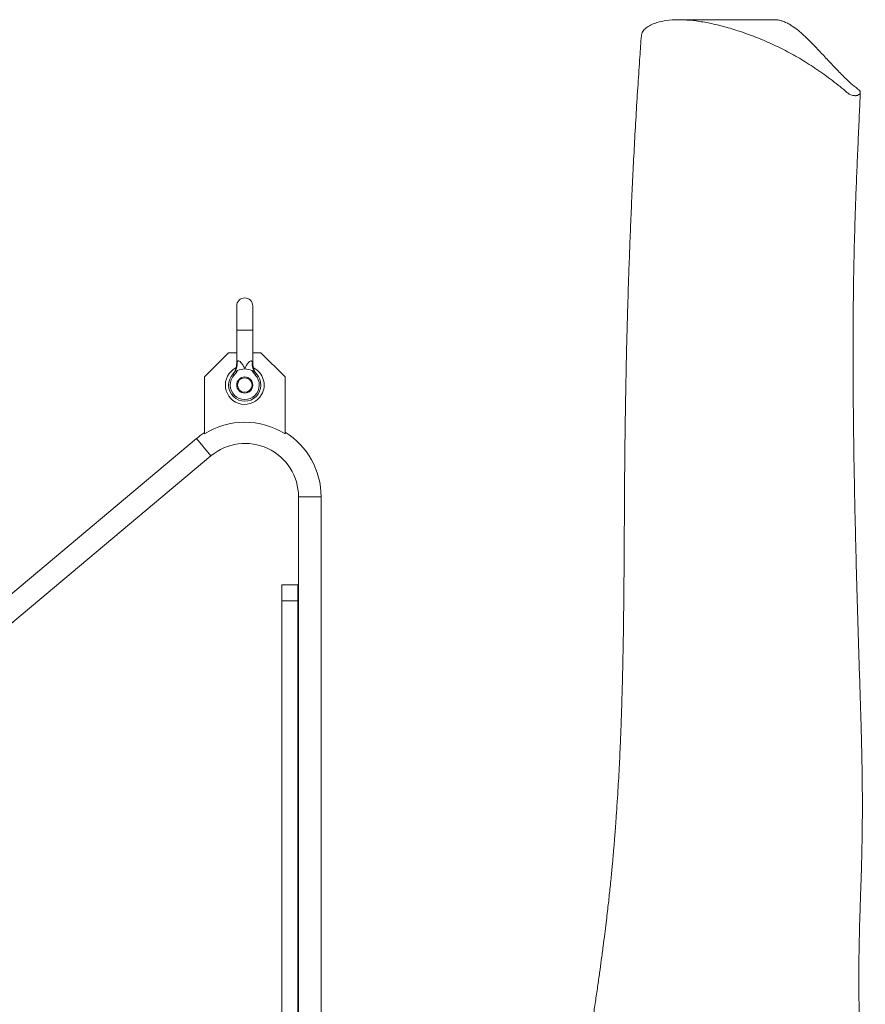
# Model space of a CAD drawing. Header units: millimetres. Extents: x 301 to 1719, y 744 to 2613.
# Tile 8 of 8: x 1193 to 1719, y 1999 to 2613. Entities that reach past the tile are written whole.
import ezdxf

# ---------------------------------------------------------------- set-up
doc = ezdxf.new("R2010")
doc.units = ezdxf.units.MM

msp = doc.modelspace()

# ---------------------------------------------------------------- linework, layer by layer
at = {"color": 7, "linetype": 'Continuous', "lineweight": 15}
for p, q in [((1663.18, 2612.55), (1603.12, 2612.55)), ((1327.7, 2434.2), (1327.7, 2419.11)), ((1337.76, 2419.11), (1337.76, 2434.2)), ((1327.7, 2419.11), (1327.7, 2398.24)), ((1337.76, 2398.24), (1337.76, 2419.11)), ((1322.67, 2405.03), (1307.58, 2389.94)), ((1327.7, 2405.03), (1322.67, 2405.03)), ((1342.79, 2405.03), (1337.76, 2405.03)), ((1357.88, 2389.94), (1342.79, 2405.03)), ((1307.58, 2389.94), (1307.58, 2354.53)), ((1325.46, 2391.86), (1326.19, 2391.17)), ((1340.01, 2391.86), (1339.28, 2391.17)), ((1357.88, 2354.53), (1357.88, 2389.94)), ((1302.64, 2351.53), (895.33, 2009.75)), ((839.93, 1944.88), (1311.69, 2340.74)), ((1366.23, 2315.31), (1366.23, 1943.58)), ((1380.31, 1943.58), (1380.31, 2315.31)), ((1355.79, 2260.52), (1365.85, 2260.52)), ((1355.79, 2250.46), (1355.79, 2260.52)), ((1365.85, 2260.52), (1365.85, 2250.46)), ((1355.79, 2250.46), (1355.79, 1943.58)), ((1365.85, 2250.46), (1355.79, 2250.46)), ((1365.85, 2250.46), (1365.85, 1943.58))]:
    msp.add_line(p, q, dxfattribs=at)
at = {"color": 8, "linetype": 'Continuous', "lineweight": 15}
for p, q in [((1332.73, 2419.11), (1327.7, 2419.11)), ((1337.76, 2419.11), (1332.73, 2419.11)), ((1302.64, 2351.53), (1311.69, 2340.74)), ((1380.31, 2315.31), (1366.23, 2315.31))]:
    msp.add_line(p, q, dxfattribs=at)
at = {"color": 7, "linetype": 'Continuous', "lineweight": 15}
for radius in [5.03, 4.53]:
    msp.add_circle((1332.73, 2384.91), radius, dxfattribs=at)
for centre, radius, start, end in [((1332.73, 2434.2), 5.03, 0, 180), ((1319.22, 2398.07), 8.84, 328.63486, 6.96359), ((1346.25, 2398.07), 8.84, 173.03641, 211.36514), ((1332.73, 2384.91), 12.07, 117.10621, 330.58928), ((1332.73, 2384.91), 10.06, 90, 116.61998), ((1332.73, 2384.91), 10.06, 63.38002, 90), ((1332.73, 2384.91), 12.07, 330.58928, 62.86374), ((1332.73, 2384.91), 10.06, 136.28959, 43.71041), ((1332.73, 2384.91), 9.05, 136.28959, 43.71041), ((1332.73, 2314.49), 47.28, 57.86507, 122.13493), ((1333.03, 2315.31), 47.28, 122.62083, 130), ((1333.03, 2315.31), 47.28, 0, 58.22712), ((1333.03, 2315.31), 33.2, 0, 130)]:
    msp.add_arc(centre, radius, start, end, dxfattribs=at)
for points, knots in [([(1714.65, 2565.53), (1714.51, 2565.47), (1714.24, 2565.35), (1713.64, 2565.25), (1712.96, 2565.22), (1711.97, 2565.31), (1710.72, 2565.55), (1709.31, 2566.15), (1708.21, 2567.01), (1704.44, 2570.33), (1699.13, 2574.4), (1692.81, 2579.08), (1687.94, 2582.4), (1681.52, 2586.62), (1673.43, 2591.45), (1663.27, 2596.52), (1655.02, 2600.19), (1648.37, 2602.78), (1641.67, 2605.14), (1633.83, 2607.67), (1624.6, 2610), (1615.97, 2611.62), (1607.92, 2612.51), (1600.46, 2612.64), (1593.81, 2611.97), (1588.59, 2610.63), (1584.68, 2608.89), (1581.96, 2607), (1580.42, 2604.97), (1579.82, 2603.5), (1579.83, 2602.8), (1579.84, 2602.71)], [0, 0, 0, 0, 0.001514, 0.003036, 0.004482, 0.006279, 0.010021, 0.014313, 0.021859, 0.029503, 0.089551, 0.119571, 0.149591, 0.179611, 0.239654, 0.299698, 0.359787, 0.389902, 0.420017, 0.480294, 0.540378, 0.600458, 0.660875, 0.721286, 0.783061, 0.844833, 0.886518, 0.928216, 0.969874, 0.996044, 1, 1, 1, 1]), ([(1663.18, 2612.53), (1663.74, 2612.52), (1664.95, 2612.48), (1666.89, 2612.03), (1669.03, 2611.25), (1671.39, 2610.13), (1674.23, 2608.44), (1676.94, 2606.42), (1679.54, 2604.18), (1682.18, 2601.69), (1685.95, 2598.12), (1690.69, 2593.09), (1695.2, 2588.29), (1699.09, 2584.07), (1702.12, 2580.9), (1705.19, 2577.76), (1708.38, 2574.56), (1711.61, 2571.74), (1714.34, 2569.66), (1715.78, 2568.43), (1716.29, 2567.42), (1716.09, 2566.39), (1715.11, 2565.8), (1714.65, 2565.53)], [0, 0, 0, 0, 0.050254, 0.108657, 0.167059, 0.22557, 0.284082, 0.372088, 0.416136, 0.460183, 0.548568, 0.637049, 0.726666, 0.771538, 0.816433, 0.85476, 0.893107, 0.935866, 0.957234, 0.967931, 0.97887, 0.990093, 1, 1, 1, 1]), ([(1579.81, 2602.71), (1579.49, 2598.32), (1578.76, 2588.36), (1577.69, 2572.28), (1576.59, 2554.61), (1575.58, 2536.8), (1574.66, 2519.14), (1573.84, 2501.86), (1573.1, 2484.9), (1572.45, 2468.19), (1571.87, 2451.79), (1571.36, 2435.73), (1570.92, 2420.17), (1570.55, 2405.05), (1570.23, 2390.29), (1569.96, 2375.69), (1569.73, 2361.14), (1569.54, 2346.46), (1569.41, 2332.89), (1569.31, 2320.28), (1569.24, 2308.56), (1569.18, 2296.13), (1569.12, 2285.14), (1569.06, 2275.68), (1569, 2267.97), (1568.94, 2259.95), (1568.86, 2251.59), (1568.77, 2243.12), (1568.66, 2234.95), (1568.55, 2227.51), (1568.44, 2220.99), (1568.33, 2215.42), (1568.23, 2210.69), (1568.14, 2206.29), (1568.02, 2201.35), (1567.87, 2195.39), (1567.67, 2188.32), (1567.43, 2180.46), (1567.15, 2172.7), (1566.86, 2165.15), (1566.56, 2157.93), (1566.2, 2150.27), (1565.79, 2142.16), (1565.31, 2133.6), (1564.77, 2124.94), (1564.24, 2117.03), (1563.75, 2110.34), (1563.34, 2105.01), (1563, 2100.69), (1562.73, 2097.47), (1562.54, 2095.27), (1562.41, 2093.75), (1562.3, 2092.41), (1562.16, 2090.92), (1562.01, 2089.21), (1561.84, 2087.3), (1561.58, 2084.54), (1561.23, 2080.79), (1560.75, 2075.9), (1560.24, 2070.91), (1559.7, 2065.89), (1559.15, 2060.88), (1558.53, 2055.44), (1557.8, 2049.4), (1556.96, 2042.6), (1555.97, 2034.87), (1554.89, 2026.78), (1553.73, 2018.37), (1552.51, 2009.76), (1551.18, 2000.6), (1549.76, 1991.16), (1548.16, 1980.78), (1546.39, 1969.75), (1544.68, 1959.34), (1543.59, 1953.01), (1543.16, 1950.45)], [0, 0, 0, 0, 0.025008, 0.056746, 0.08875, 0.120602, 0.150831, 0.180002, 0.208126, 0.23521, 0.261715, 0.287138, 0.31147, 0.334699, 0.357189, 0.379098, 0.400842, 0.422429, 0.444323, 0.460622, 0.477613, 0.495397, 0.514517, 0.525132, 0.536176, 0.547663, 0.559608, 0.572019, 0.583902, 0.594515, 0.603807, 0.611733, 0.618254, 0.623983, 0.630511, 0.639358, 0.649496, 0.660739, 0.672962, 0.682637, 0.692892, 0.703749, 0.715236, 0.72738, 0.740176, 0.752089, 0.761085, 0.768691, 0.774858, 0.779549, 0.782475, 0.784271, 0.786067, 0.78821, 0.790685, 0.793421, 0.796412, 0.802569, 0.80961, 0.817546, 0.824234, 0.831498, 0.839397, 0.848108, 0.858073, 0.869488, 0.882536, 0.894316, 0.90743, 0.921605, 0.936178, 0.950867, 0.969735, 0.987798, 1, 1, 1, 1]), ([(1718.11, 1816.19), (1718.2, 1818), (1718.38, 1821.67), (1718.59, 1826.94), (1718.76, 1831.76), (1718.89, 1835.82), (1718.99, 1839.11), (1719.05, 1841.59), (1719.1, 1843.53), (1719.13, 1845.22), (1719.17, 1846.99), (1719.2, 1848.7), (1719.23, 1850.96), (1719.27, 1853.9), (1719.29, 1856.99), (1719.3, 1860.34), (1719.26, 1864.03), (1719.13, 1868), (1719.02, 1871.86), (1718.91, 1875.33), (1718.82, 1878.66), (1718.68, 1882.26), (1718.43, 1886.16), (1718.27, 1890.39), (1718.02, 1894.51), (1717.77, 1898.3), (1717.55, 1901.96), (1717.39, 1905.49), (1717.27, 1908.97), (1717.15, 1912.58), (1717.03, 1916.76), (1716.89, 1921.56), (1716.76, 1926.44), (1716.64, 1931.06), (1716.55, 1935.19), (1716.47, 1939.39), (1716.41, 1943.85), (1716.34, 1948.67), (1716.26, 1953.64), (1716.17, 1958.92), (1716.06, 1964.57), (1715.94, 1970.73), (1715.81, 1977.26), (1715.63, 1983.87), (1715.62, 1990.23), (1715.44, 1996.12), (1715.35, 2001.69), (1715.3, 2007.18), (1715.27, 2012.74), (1715.28, 2018.39), (1715.31, 2024.41), (1715.39, 2030.99), (1715.5, 2037.93), (1715.67, 2045.32), (1715.87, 2052.71), (1716.1, 2059.98), (1716.34, 2066.93), (1716.6, 2074.15), (1716.85, 2081.95), (1717.11, 2091.6), (1717.34, 2102.74), (1717.48, 2115.64), (1717.48, 2126.43), (1717.42, 2135.12), (1717.36, 2141.07), (1717.28, 2146.38), (1717.21, 2150.43), (1717.15, 2153.25), (1717.11, 2155.25), (1717.07, 2157.13), (1717.01, 2159.95), (1716.91, 2164.08), (1716.77, 2169.66), (1716.6, 2175.84), (1716.28, 2186.39), (1715.8, 2200.99), (1715.2, 2219.54), (1714.63, 2238.15), (1714.08, 2257.03), (1713.56, 2276.26), (1713.08, 2295.83), (1712.65, 2315.69), (1712.27, 2335.89), (1712.01, 2353.93), (1711.83, 2369.91), (1711.72, 2383.97), (1711.66, 2398.5), (1711.66, 2413.45), (1711.74, 2428.77), (1711.9, 2444.42), (1712.17, 2460.33), (1712.55, 2476.42), (1713.06, 2492.65), (1713.65, 2508.92), (1714.32, 2525.2), (1715.03, 2541.35), (1715.67, 2555.45), (1716.02, 2563.87), (1716.16, 2567.21)], [0, 0, 0, 0, 0.00683, 0.013808, 0.01989, 0.025052, 0.029242, 0.032406, 0.034538, 0.036778, 0.039132, 0.0416, 0.044079, 0.047438, 0.051607, 0.055096, 0.059441, 0.064355, 0.069184, 0.073334, 0.07688, 0.080981, 0.085762, 0.091016, 0.09613, 0.100037, 0.104232, 0.108891, 0.112584, 0.116478, 0.121506, 0.127111, 0.133169, 0.138575, 0.143152, 0.147559, 0.15315, 0.159186, 0.165356, 0.17151, 0.178528, 0.185914, 0.193738, 0.201918, 0.209453, 0.216063, 0.222393, 0.228827, 0.235251, 0.241693, 0.248492, 0.256195, 0.26462, 0.272638, 0.282016, 0.290513, 0.298278, 0.306696, 0.316185, 0.326, 0.341089, 0.356158, 0.372553, 0.379876, 0.387392, 0.393899, 0.398968, 0.401948, 0.404067, 0.40617, 0.408686, 0.414205, 0.421038, 0.428775, 0.436536, 0.459224, 0.481896, 0.504664, 0.528225, 0.552725, 0.577705, 0.603599, 0.630411, 0.658144, 0.676814, 0.696476, 0.717155, 0.738857, 0.761583, 0.78534, 0.810131, 0.835962, 0.862821, 0.890684, 0.919515, 0.94927, 0.97989, 1, 1, 1, 1]), ([(1327.99, 2399.14), (1328.04, 2399.27), (1328.09, 2399.39), (1328.21, 2399.61), (1328.29, 2399.71), (1328.46, 2399.86), (1328.56, 2399.91), (1328.78, 2399.96), (1328.89, 2399.96), (1329.27, 2399.88), (1329.54, 2399.73), (1329.92, 2399.42), (1330.05, 2399.31), (1330.3, 2399.07), (1330.41, 2398.94), (1330.76, 2398.53), (1330.98, 2398.24), (1331.39, 2397.63), (1331.58, 2397.32), (1332.13, 2396.34), (1332.45, 2395.66), (1332.73, 2394.97)], [0, 0, 0, 0, 0.0625, 0.0625, 0.125, 0.125, 0.1875, 0.1875, 0.25, 0.25, 0.375, 0.375, 0.4375, 0.4375, 0.5, 0.5, 0.625, 0.625, 0.75, 0.75, 1, 1, 1, 1]), ([(1337.48, 2399.14), (1337.43, 2399.27), (1337.38, 2399.39), (1337.25, 2399.61), (1337.18, 2399.71), (1337.01, 2399.86), (1336.91, 2399.91), (1336.69, 2399.96), (1336.57, 2399.96), (1336.19, 2399.88), (1335.93, 2399.73), (1335.54, 2399.42), (1335.42, 2399.31), (1335.17, 2399.07), (1335.05, 2398.94), (1334.71, 2398.53), (1334.49, 2398.24), (1334.08, 2397.63), (1333.88, 2397.32), (1333.34, 2396.34), (1333.02, 2395.66), (1332.73, 2394.97)], [0, 0, 0, 0, 0.0625, 0.0625, 0.125, 0.125, 0.1875, 0.1875, 0.25, 0.25, 0.375, 0.375, 0.4375, 0.4375, 0.5, 0.5, 0.625, 0.625, 0.75, 0.75, 1, 1, 1, 1]), ([(1327.69, 2398.24), (1327.69, 2397.92), (1327.68, 2397.18), (1327.49, 2396.07), (1327.18, 2394.96), (1326.79, 2393.99), (1326.37, 2393.18), (1325.96, 2392.54), (1325.62, 2392.08), (1325.39, 2391.79), (1325.27, 2391.66), (1325.23, 2391.61), (1325.22, 2391.6), (1325.22, 2391.6)], [0, 0, 0, 0, 0.130664, 0.302696, 0.461606, 0.605514, 0.731836, 0.837271, 0.917985, 0.968685, 0.986559, 0.997221, 1, 1, 1, 1]), ([(1328.23, 2393.9), (1328.08, 2393.83), (1327.94, 2393.77), (1327.64, 2393.68), (1327.49, 2393.64), (1327.21, 2393.6), (1327.09, 2393.58), (1326.94, 2393.56), (1326.9, 2393.55), (1326.82, 2393.52), (1326.79, 2393.49), (1326.76, 2393.47)], [0, 0, 0, 0, 0.25, 0.25, 0.5, 0.5, 0.75, 0.75, 0.875, 0.875, 1, 1, 1, 1]), ([(1337.24, 2393.9), (1337.38, 2393.83), (1337.53, 2393.77), (1337.83, 2393.68), (1337.98, 2393.64), (1338.19, 2393.61), (1338.25, 2393.6), (1338.37, 2393.58), (1338.43, 2393.57), (1338.53, 2393.56), (1338.57, 2393.55), (1338.64, 2393.52), (1338.67, 2393.49), (1338.7, 2393.47)], [0, 0, 0, 0, 0.25, 0.25, 0.5, 0.5, 0.625, 0.625, 0.75, 0.75, 0.875, 0.875, 1, 1, 1, 1]), ([(1340.25, 2391.6), (1340.24, 2391.61), (1340.22, 2391.63), (1340.13, 2391.74), (1339.78, 2392.16), (1339.32, 2392.81), (1338.76, 2393.81), (1338.23, 2395.06), (1337.83, 2396.59), (1337.79, 2397.73), (1337.76, 2398.24)], [0, 0, 0, 0, 0.009813, 0.024105, 0.064397, 0.231629, 0.354544, 0.532556, 0.789776, 1, 1, 1, 1]), ([(1325.46, 2391.86), (1325.34, 2391.73), (1325.18, 2391.56), (1325.21, 2391.59), (1325.22, 2391.6)], [0, 0, 0, 0, 0.7680265, 1, 1, 1, 1]), ([(1340.25, 2391.6), (1340.25, 2391.59), (1340.26, 2391.58), (1340.09, 2391.77), (1340.01, 2391.86)], [0, 0, 0, 0, 0.498402, 1, 1, 1, 1])]:
    msp.add_open_spline(points, degree=3, knots=knots, dxfattribs=at)
at = {"color": 8, "linetype": 'Continuous', "lineweight": 15}
for points, knots in [([(1327.71, 2398.24), (1327.71, 2398.24), (1327.71, 2398.24), (1327.8, 2398.55), (1327.92, 2398.91), (1327.99, 2399.14)], [0, 0, 0, 0, 0.183871, 0.496256, 1, 1, 1, 1]), ([(1337.48, 2399.14), (1337.57, 2398.85), (1337.7, 2398.45), (1337.77, 2398.21), (1337.76, 2398.23), (1337.76, 2398.24)], [0, 0, 0, 0, 0.643411, 0.912935, 1, 1, 1, 1])]:
    msp.add_open_spline(points, degree=3, knots=knots, dxfattribs=at)
at = {"color": 7, "linetype": 'Continuous', "lineweight": 15}
for points in [[(1325.46, 2391.86), (1325.94, 2392.36), (1326.37, 2392.9), (1326.76, 2393.47)], [(1328.23, 2393.9), (1327.65, 2392.91), (1326.98, 2391.99), (1326.19, 2391.17)], [(1339.28, 2391.17), (1338.49, 2391.99), (1337.82, 2392.91), (1337.24, 2393.9)], [(1338.7, 2393.47), (1339.1, 2392.9), (1339.53, 2392.36), (1340.01, 2391.86)]]:
    msp.add_open_spline(points, degree=3, dxfattribs=at)

doc.saveas('drawing.dxf')
